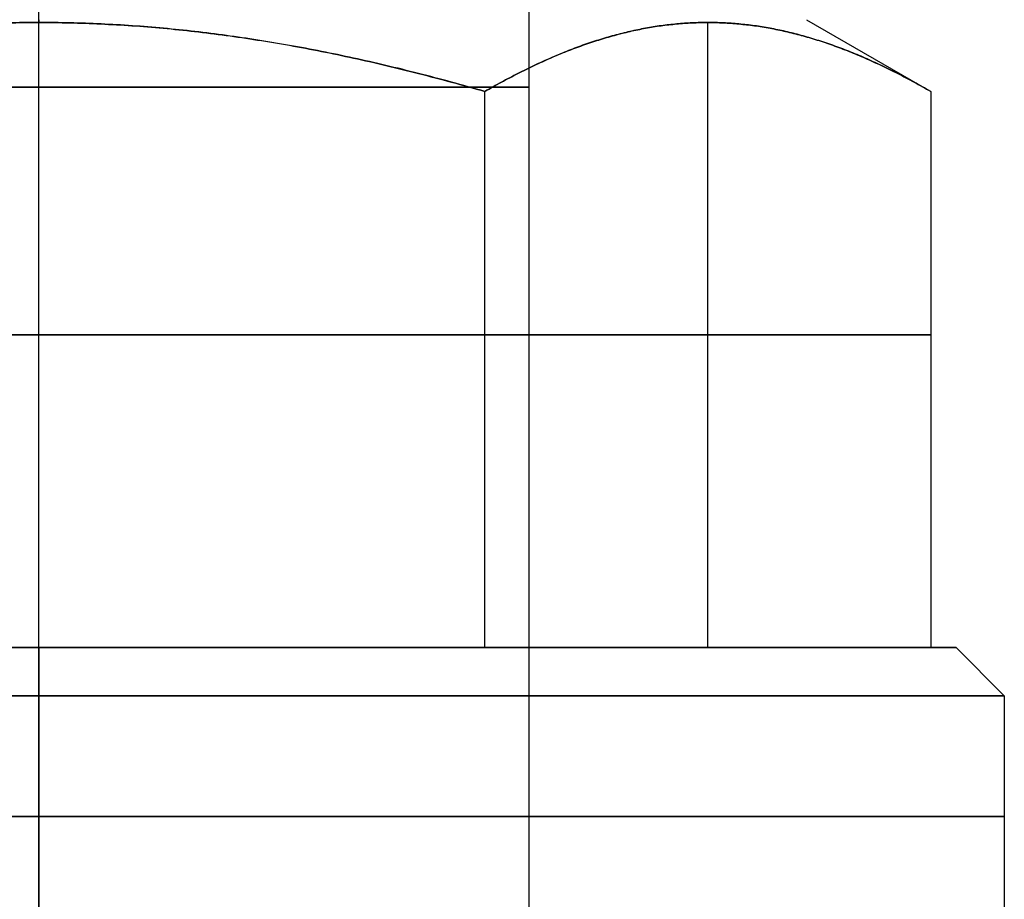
# Model space of a CAD drawing. Header units: centimetres. Extents: x -3.6 to 3.6, y -2.3 to 5.7.
# Tile 247 of 256: x -0.02 to 1, y 3.89 to 4.8. Entities that reach past the tile are written whole.
import ezdxf

# ---------------------------------------------------------------- set-up
doc = ezdxf.new("R2010")
doc.units = ezdxf.units.CM
doc.layers.add('Default', color=7, linetype='Continuous', true_color=0x000000)

# ---------------------------------------------------------------- blocks, each defined once
blk = doc.blocks.new('1281171819')
at = {"layer": 'Default'}
for p, q in [((0, 6.7, -5.075), (0, 24.9, -5.075)), ((0, 6.7, 5.075), (0, 24.9, 5.075)), ((0, 10, 8), (0, 16.471, 8)), ((0, 10, -8), (0, 16.471, -8)), ((6.928, 10, 4), (6.928, 16.471, 4)), ((6.928, 10, -4), (6.928, 16.471, -4)), ((7.95, 16.5), (9.238, 15.757)), ((4.619, 13.236, 8), (-4.619, 13.236, 8)), ((-4.619, 13.236, -8), (4.619, 13.236, -8)), ((9.238, 13.236), (4.619, 13.236, 8)), ((4.619, 13.236, -8), (9.238, 13.236)), ((0, 10, -9.5), (0, 10, -8)), ((0, 10, 8), (0, 10, 9.5)), ((9.238, 10), (9.5, 10)), ((9.5, 10), (10, 9.5)), ((10, 9.5), (10, 7))]:
    blk.add_line(p, q, dxfattribs=at)
at = {"layer": 'Default', "extrusion": (0, 1, 0)}
for centre, radius, start, end in [((0, 0, 15.8), 5.075, 180, 0), ((0, 0, 15.8), 5.075, 0, 180), ((0, 0, 10), 9.5, 270, 90), ((0, 0, 9.5), 10, 270, 90)]:
    blk.add_arc(centre, radius, start, end, dxfattribs=at)
at = {"layer": 'Default', "extrusion": (0, -1, 0)}
for centre, radius, start, end in [((0, 0, -10), 9.5, 270, 90), ((0, 0, -9.5), 10, 270, 90), ((0, 0, -8.25), 10, 90, 270), ((0, 0, -8.25), 10, 270, 90)]:
    blk.add_arc(centre, radius, start, end, dxfattribs=at)
at = {"layer": 'Default'}
for points, degree in [([(5.075, 24.9), (5.075, 15.8), (5.075, 6.7)], 2), ([(-4.619, 15.757, 8), (-4.504, 15.79, 8), (-4.275, 15.854, 8), (-3.934, 15.944, 8), (-3.595, 16.027, 8), (-3.26, 16.103, 8), (-2.926, 16.173, 8), (-2.595, 16.235, 8), (-2.267, 16.29, 8), (-1.939, 16.339, 8), (-1.614, 16.379, 8), (-1.29, 16.413, 8), (-0.966, 16.439, 8), (-0.644, 16.457, 8), (-0.322, 16.469, 8), (-0.107, 16.471, 8), (0, 16.471, 8)], 3), ([(0, 16.471, -8), (-0.107, 16.471, -8), (-0.322, 16.469, -8), (-0.645, 16.457, -8), (-0.968, 16.439, -8), (-1.292, 16.412, -8), (-1.616, 16.379, -8), (-1.941, 16.338, -8), (-2.268, 16.29, -8), (-2.595, 16.235, -8), (-2.925, 16.173, -8), (-3.259, 16.104, -8), (-3.594, 16.027, -8), (-3.933, 15.944, -8), (-4.274, 15.854, -8), (-4.504, 15.79, -8), (-4.619, 15.757, -8)], 3), ([(0, 16.471, -8), (0, 16.486, -7.975), (0, 16.5, -7.95)], 2), ([(0, 16.5, 7.95), (0, 16.486, 7.975), (0, 16.471, 8)], 2), ([(0, 16.471, 8), (0.106, 16.471, 8), (0.319, 16.469, 8), (0.641, 16.457, 8), (0.963, 16.439, 8), (1.286, 16.413, 8), (1.612, 16.379, 8), (1.938, 16.339, 8), (2.264, 16.291, 8), (2.594, 16.236, 8), (2.925, 16.173, 8), (3.257, 16.104, 8), (3.593, 16.028, 8), (3.932, 15.944, 8), (4.273, 15.854, 8), (4.503, 15.79, 8), (4.619, 15.757, 8)], 3), ([(4.619, 15.757, -8), (4.503, 15.79, -8), (4.272, 15.855, -8), (3.931, 15.945, -8), (3.592, 16.028, -8), (3.257, 16.104, -8), (2.925, 16.173, -8), (2.595, 16.235, -8), (2.267, 16.29, -8), (1.941, 16.338, -8), (1.616, 16.379, -8), (1.291, 16.412, -8), (0.967, 16.439, -8), (0.643, 16.457, -8), (0.32, 16.469, -8), (0.106, 16.471, -8), (0, 16.471, -8)], 3), ([(4.619, 15.757, 8), (4.676, 15.79, 7.9), (4.791, 15.854, 7.701), (4.961, 15.944, 7.407), (5.131, 16.027, 7.113), (5.299, 16.104, 6.822), (5.467, 16.174, 6.532), (5.633, 16.236, 6.243), (5.798, 16.291, 5.957), (5.962, 16.339, 5.674), (6.123, 16.38, 5.395), (6.284, 16.413, 5.116), (6.444, 16.439, 4.838), (6.605, 16.457, 4.56), (6.766, 16.469, 4.28), (6.928, 16.472, 4.001), (7.089, 16.469, 3.722), (7.249, 16.457, 3.444), (7.412, 16.439, 3.163), (7.573, 16.413, 2.883), (7.735, 16.379, 2.603), (7.897, 16.339, 2.322), (8.06, 16.291, 2.039), (8.225, 16.236, 1.754), (8.391, 16.173, 1.466), (8.559, 16.103, 1.176), (8.726, 16.027, 0.885), (8.896, 15.944, 0.592), (9.065, 15.854, 0.298), (9.18, 15.79, 0.1), (9.238, 15.757)], 3), ([(9.238, 15.757), (9.18, 15.79, -0.1), (9.065, 15.854, -0.299), (8.895, 15.944, -0.593), (8.726, 16.027, -0.887), (8.558, 16.104, -1.178), (8.39, 16.174, -1.468), (8.223, 16.236, -1.757), (8.058, 16.291, -2.043), (7.895, 16.339, -2.326), (7.733, 16.38, -2.605), (7.573, 16.413, -2.884), (7.412, 16.439, -3.162), (7.251, 16.457, -3.44), (7.09, 16.469, -3.72), (6.929, 16.472, -3.999), (6.767, 16.469, -4.278), (6.607, 16.457, -4.556), (6.445, 16.439, -4.837), (6.283, 16.413, -5.117), (6.122, 16.379, -5.397), (5.959, 16.339, -5.678), (5.796, 16.291, -5.961), (5.631, 16.236, -6.246), (5.465, 16.173, -6.534), (5.298, 16.103, -6.824), (5.13, 16.027, -7.115), (4.961, 15.944, -7.408), (4.791, 15.854, -7.702), (4.676, 15.79, -7.9), (4.619, 15.757, -8)], 3), ([(4.619, 10, 8), (4.619, 12.878, 8), (4.619, 15.757, 8)], 2), ([(4.619, 10, -8), (4.619, 12.878, -8), (4.619, 15.757, -8)], 2), ([(9.238, 15.757), (9.238, 12.878), (9.238, 10)], 2), ([(-4.619, 10, -8), (0, 10, -8), (4.619, 10, -8)], 2), ([(4.619, 10, 8), (0, 10, 8), (-4.619, 10, 8)], 2), ([(0, 9.5, -10), (0, 9.75, -9.75), (0, 10, -9.5)], 2), ([(0, 10, 9.5), (0, 9.75, 9.75), (0, 9.5, 10)], 2), ([(9.238, 10), (6.928, 10, 4), (4.619, 10, 8)], 2), ([(4.619, 10, -8), (6.928, 10, -4), (9.238, 10)], 2), ([(0, 7, -10), (0, 8.25, -10), (0, 9.5, -10)], 2), ([(0, 9.5, 10), (0, 8.25, 10), (0, 7, 10)], 2)]:
    blk.add_open_spline(points, degree=degree, dxfattribs=at)
blk = doc.blocks.new('R1785_ASM23')
at = {"layer": 'Default'}
blk.add_blockref('1281171819', (0, 31.5), dxfattribs=at)
blk = doc.blocks.new('F3710XM_ASM')
at = {"layer": 'Default'}
blk.add_blockref('R1785_ASM23', (0, 0), dxfattribs=at)

msp = doc.modelspace()

# ---------------------------------------------------------------- block references
at = {"layer": 'Default', "xscale": 0.1, "yscale": 0.1, "zscale": 0.1}
msp.add_blockref('F3710XM_ASM', (0, 0), dxfattribs=at)

doc.saveas('drawing.dxf')
